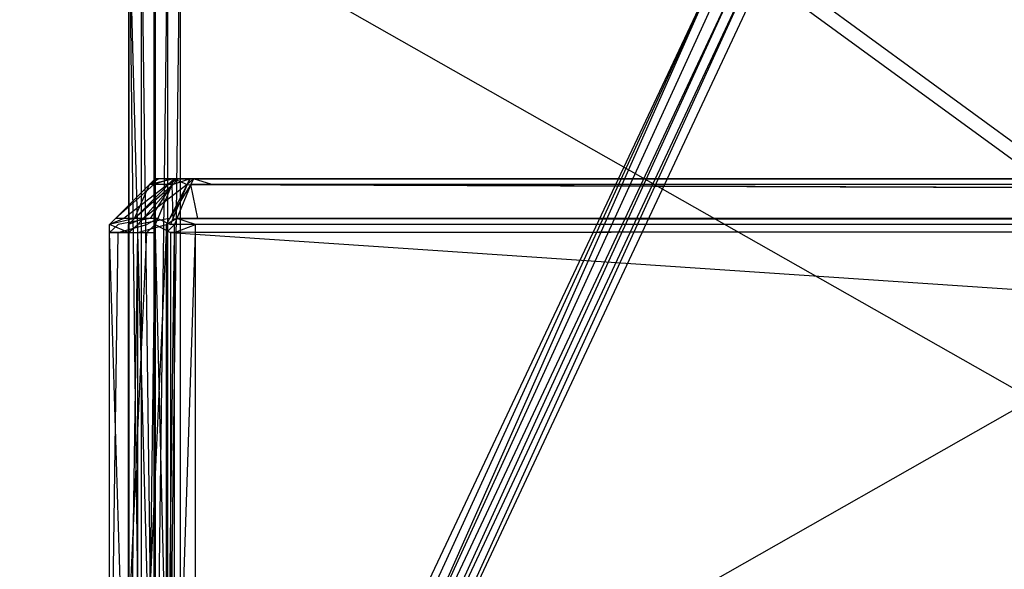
# Model space of a CAD drawing. Extents: x 0 to 1.6, y -0.5 to 0.
# Tile 129 of 182: x 1.1861 to 1.2076, y -0.4903 to -0.4783. Entities that reach past the tile are written whole.
import ezdxf

# ---------------------------------------------------------------- set-up
doc = ezdxf.new("R2010")
doc.units = 0
for name, color, linetype in [('L0_REGALELEMENT_0', 7, 'CONTINUOUS'), ('L34_KORPUS3_2', 7, 'CONTINUOUS'), ('L45_ABDECKPL_0___REPLACEMTFOREM', 7, 'CONTINUOUS'), ('L7_FRONT_FINION_1', 7, 'CONTINUOUS'), ('L8_FRONT_FINION_2___REPLACEMTFO', 7, 'CONTINUOUS')]:
    doc.layers.add(name, color=color, linetype=linetype)

msp = doc.modelspace()

# ---------------------------------------------------------------- linework, layer by layer
at = {"layer": 'L0_REGALELEMENT_0', "color": 40}
for points, invisible_edges in [([(1.18874, -0.497142, 0.345036), (1.188471, -0.475717, 0.345036), (1.188471, -0.497142, 0.345036), (1.18874, -0.497142, 0.345036)], 13), ([(1.188471, -0.475717, 0.345036), (1.18874, -0.497142, 0.345036), (1.18874, -0.475717, 0.345036), (1.188471, -0.475717, 0.345036)], 14), ([(1.188471, -0.475717, 0.345036), (1.188471, -0.497142, 0.344805), (1.188471, -0.497142, 0.345036), (1.188471, -0.475717, 0.345036)], 13), ([(1.188471, -0.497142, 0.344805), (1.188471, -0.475717, 0.345036), (1.188471, -0.475717, 0.344805), (1.188471, -0.497142, 0.344805)], 14), ([(1.188471, -0.475717, 0.344805), (1.189053, -0.497142, 0.012226), (1.188471, -0.497142, 0.344805), (1.188471, -0.475717, 0.344805)], 13), ([(1.189053, -0.497142, 0.012226), (1.188471, -0.475717, 0.344805), (1.189053, -0.475717, 0.012226), (1.189053, -0.497142, 0.012226)], 14), ([(1.189015, -0.497142, 0.345037), (1.18874, -0.475717, 0.345036), (1.18874, -0.497142, 0.345036), (1.189015, -0.497142, 0.345037)], 13), ([(1.18874, -0.475717, 0.345036), (1.189015, -0.497142, 0.345037), (1.189015, -0.475717, 0.345037), (1.18874, -0.475717, 0.345036)], 14), ([(1.226747, -0.497142, 0.345103), (1.189015, -0.475717, 0.345037), (1.189015, -0.497142, 0.345037), (1.226747, -0.497142, 0.345103)], 13), ([(1.189015, -0.475717, 0.345037), (1.226747, -0.497142, 0.345103), (1.226747, -0.475717, 0.345103), (1.189015, -0.475717, 0.345037)], 14), ([(1.189053, -0.475717, 0.012226), (1.189054, -0.497142, 0.011877), (1.189053, -0.497142, 0.012226), (1.189053, -0.475717, 0.012226)], 13), ([(1.189054, -0.497142, 0.011877), (1.189053, -0.475717, 0.012226), (1.189054, -0.475717, 0.011877), (1.189054, -0.497142, 0.011877)], 14), ([(1.189324, -0.475717, 0.011878), (1.189054, -0.497142, 0.011877), (1.189054, -0.475717, 0.011877), (1.189324, -0.475717, 0.011878)], 13), ([(1.189054, -0.497142, 0.011877), (1.189324, -0.475717, 0.011878), (1.189324, -0.497142, 0.011878), (1.189054, -0.497142, 0.011877)], 14), ([(1.189598, -0.475717, 0.011878), (1.189324, -0.497142, 0.011878), (1.189324, -0.475717, 0.011878), (1.189598, -0.475717, 0.011878)], 13), ([(1.189324, -0.497142, 0.011878), (1.189598, -0.475717, 0.011878), (1.189598, -0.497142, 0.011878), (1.189324, -0.497142, 0.011878)], 14), ([(1.227331, -0.475717, 0.011944), (1.189598, -0.497142, 0.011878), (1.189598, -0.475717, 0.011878), (1.227331, -0.475717, 0.011944)], 13), ([(1.189598, -0.497142, 0.011878), (1.227331, -0.475717, 0.011944), (1.227331, -0.497142, 0.011944), (1.189598, -0.497142, 0.011878)], 14), ([(1.201356, -0.477096, 0.331728), (1.19211, -0.497258, 0.341659), (1.191845, -0.497258, 0.341658), (1.201356, -0.477096, 0.331728)], 13), ([(1.191845, -0.497258, 0.341432), (1.201356, -0.477096, 0.331728), (1.191845, -0.497258, 0.341658), (1.191845, -0.497258, 0.341432)], 13), ([(1.201356, -0.477096, 0.331728), (1.191845, -0.497258, 0.341432), (1.201357, -0.477096, 0.331515), (1.201356, -0.477096, 0.331728)], 14), ([(1.192416, -0.497258, 0.015465), (1.201357, -0.477096, 0.331515), (1.191845, -0.497258, 0.341432), (1.192416, -0.497258, 0.015465)], 13), ([(1.19211, -0.497258, 0.341659), (1.201356, -0.477096, 0.331728), (1.201608, -0.477096, 0.331729), (1.19211, -0.497258, 0.341659)], 14), ([(1.201608, -0.477096, 0.331729), (1.192379, -0.497258, 0.341659), (1.19211, -0.497258, 0.341659), (1.201608, -0.477096, 0.331729)], 13), ([(1.192379, -0.497258, 0.341659), (1.201608, -0.477096, 0.331729), (1.201865, -0.477096, 0.331729), (1.192379, -0.497258, 0.341659)], 14), ([(1.201865, -0.477096, 0.331729), (1.229466, -0.497258, 0.341724), (1.192379, -0.497258, 0.341659), (1.201865, -0.477096, 0.331729)], 13), ([(1.192417, -0.497258, 0.015123), (1.201896, -0.477096, 0.023807), (1.192416, -0.497258, 0.015465), (1.192417, -0.497258, 0.015123)], 13), ([(1.201357, -0.477096, 0.331515), (1.192416, -0.497258, 0.015465), (1.201896, -0.477096, 0.023807), (1.201357, -0.477096, 0.331515)], 14), ([(1.201896, -0.477096, 0.023807), (1.192417, -0.497258, 0.015123), (1.201896, -0.477096, 0.023484), (1.201896, -0.477096, 0.023807)], 14), ([(1.192682, -0.497258, 0.015123), (1.201896, -0.477096, 0.023484), (1.192417, -0.497258, 0.015123), (1.192682, -0.497258, 0.015123)], 13), ([(1.201896, -0.477096, 0.023484), (1.192682, -0.497258, 0.015123), (1.202148, -0.477096, 0.023485), (1.201896, -0.477096, 0.023484)], 14), ([(1.192951, -0.497258, 0.015124), (1.202148, -0.477096, 0.023485), (1.192682, -0.497258, 0.015123), (1.192951, -0.497258, 0.015124)], 13), ([(1.230038, -0.497258, 0.015189), (1.202404, -0.477096, 0.023485), (1.192951, -0.497258, 0.015124), (1.230038, -0.497258, 0.015189)], 13), ([(1.202148, -0.477096, 0.023485), (1.192951, -0.497258, 0.015124), (1.202404, -0.477096, 0.023485), (1.202148, -0.477096, 0.023485)], 14), ([(1.229466, -0.497258, 0.341724), (1.201865, -0.477096, 0.331729), (1.237129, -0.477096, 0.331791), (1.229466, -0.497258, 0.341724)], 14), ([(1.202404, -0.477096, 0.023485), (1.230038, -0.497258, 0.015189), (1.237669, -0.477096, 0.023547), (1.202404, -0.477096, 0.023485)], 14)]:
    msp.add_3dface(points, dxfattribs=dict(at, invisible_edges=invisible_edges))
at = {"layer": 'L34_KORPUS3_2', "color": 8}
for points, invisible_edges in [([(1.597088, -0.000595), (0.9, -0.497407), (0.9, -0.000595), (1.597088, -0.000595)], 13), ([(0.9, -0.497407), (1.597088, -0.000595), (1.597091, -0.497407), (0.9, -0.497407)], 10), ([(0.9, -0.497405, 0.00769), (1.597088, -0.000597, 0.00769), (0.9, -0.000597, 0.00769), (0.9, -0.497405, 0.00769)], 13), ([(1.597088, -0.000597, 0.00769), (0.9, -0.497405, 0.00769), (1.597091, -0.497405, 0.00769), (1.597088, -0.000597, 0.00769)], 10)]:
    msp.add_3dface(points, dxfattribs=dict(at, invisible_edges=invisible_edges))
at = {"layer": 'L45_ABDECKPL_0___REPLACEMTFOREM', "color": 39}
for points, invisible_edges in [([(1.128221, -0.501185, 0.602705), (1.598384, -0.002372, 0.602705), (1.124135, -0.002372, 0.602705), (1.128221, -0.501185, 0.602705)], 13), ([(1.598384, -0.002369, 0.590716), (1.128221, -0.501188, 0.590716), (1.128221, -0.002369, 0.590716), (1.598384, -0.002369, 0.590716)], 13), ([(1.128221, -0.501188, 0.590716), (1.598384, -0.002369, 0.590716), (1.598335, -0.501188, 0.590716), (1.128221, -0.501188, 0.590716)], 10), ([(1.598384, -0.002372, 0.602705), (1.128221, -0.501185, 0.602705), (1.598335, -0.501185, 0.602705), (1.598384, -0.002372, 0.602705)], 10)]:
    msp.add_3dface(points, dxfattribs=dict(at, invisible_edges=invisible_edges))
at = {"layer": 'L7_FRONT_FINION_1', "color": 8}
for points, invisible_edges in [([(1.18892, -0.481919, 0.586571), (1.189128, -0.481792, 0.586599), (1.189048, -0.481792, 0.586519), (1.18892, -0.481919, 0.586571)], 13), ([(1.189128, -0.481792, 0.586599), (1.18892, -0.481919, 0.586571), (1.189015, -0.481919, 0.586666), (1.189128, -0.481792, 0.586599)], 14), ([(1.189048, -0.481792, 0.586519), (1.188921, -0.481919, 0.586104), (1.18892, -0.481919, 0.586571), (1.189048, -0.481792, 0.586519)], 14), ([(1.188921, -0.481919, 0.586104), (1.189462, -0.481792, 0.34993), (1.189335, -0.481919, 0.349878), (1.188921, -0.481919, 0.586104)], 13), ([(1.189462, -0.481792, 0.34993), (1.188921, -0.481919, 0.586104), (1.189048, -0.481792, 0.586051), (1.189462, -0.481792, 0.34993)], 14), ([(1.188921, -0.481919, 0.586104), (1.189048, -0.481792, 0.586519), (1.189048, -0.481792, 0.586051), (1.188921, -0.481919, 0.586104)], 13), ([(1.189015, -0.481919, 0.586666), (1.189387, -0.481792, 0.586859), (1.189128, -0.481792, 0.586599), (1.189015, -0.481919, 0.586666)], 13), ([(1.189387, -0.481792, 0.586859), (1.189015, -0.481919, 0.586666), (1.18932, -0.481919, 0.586973), (1.189387, -0.481792, 0.586859)], 14), ([(1.18932, -0.481919, 0.586973), (1.189461, -0.481792, 0.586933), (1.189387, -0.481792, 0.586859), (1.18932, -0.481919, 0.586973)], 13), ([(1.189461, -0.481792, 0.586933), (1.18932, -0.481919, 0.586973), (1.189408, -0.481919, 0.587061), (1.189461, -0.481792, 0.586933)], 14), ([(1.189335, -0.481919, 0.349367), (1.189548, -0.481792, 0.349336), (1.189436, -0.481919, 0.349267), (1.189335, -0.481919, 0.349367)], 13), ([(1.189548, -0.481792, 0.349336), (1.189335, -0.481919, 0.349367), (1.189463, -0.481792, 0.34942), (1.189548, -0.481792, 0.349336)], 14), ([(1.189335, -0.481919, 0.349878), (1.189463, -0.481792, 0.34942), (1.189335, -0.481919, 0.349367), (1.189335, -0.481919, 0.349878)], 13), ([(1.189463, -0.481792, 0.34942), (1.189335, -0.481919, 0.349878), (1.189462, -0.481792, 0.34993), (1.189463, -0.481792, 0.34942)], 14), ([(1.189739, -0.481919, 0.587061), (1.189461, -0.481792, 0.586933), (1.189408, -0.481919, 0.587061), (1.189739, -0.481919, 0.587061)], 13), ([(1.189436, -0.481919, 0.349267), (1.189805, -0.481792, 0.349079), (1.18974, -0.481919, 0.348965), (1.189436, -0.481919, 0.349267)], 13), ([(1.189805, -0.481792, 0.349079), (1.189436, -0.481919, 0.349267), (1.189548, -0.481792, 0.349336), (1.189805, -0.481792, 0.349079)], 14), ([(1.189461, -0.481792, 0.586933), (1.189739, -0.481919, 0.587061), (1.189792, -0.481792, 0.586934), (1.189461, -0.481792, 0.586933)], 14), ([(1.393014, -0.481919, 0.587417), (1.189792, -0.481792, 0.586934), (1.189739, -0.481919, 0.587061), (1.393014, -0.481919, 0.587417)], 13), ([(1.18974, -0.481919, 0.348965), (1.189878, -0.481792, 0.349007), (1.189825, -0.481919, 0.34888), (1.18974, -0.481919, 0.348965)], 13), ([(1.189878, -0.481792, 0.349007), (1.18974, -0.481919, 0.348965), (1.189805, -0.481792, 0.349079), (1.189878, -0.481792, 0.349007)], 14), ([(1.189792, -0.481792, 0.586934), (1.393014, -0.481919, 0.587417), (1.393014, -0.481792, 0.58729), (1.189792, -0.481792, 0.586934)], 14), ([(1.189878, -0.481792, 0.349007), (1.190283, -0.481919, 0.34888), (1.189825, -0.481919, 0.34888), (1.189878, -0.481792, 0.349007)], 13), ([(1.190283, -0.481919, 0.34888), (1.189878, -0.481792, 0.349007), (1.190335, -0.481792, 0.349008), (1.190283, -0.481919, 0.34888)], 14), ([(1.190335, -0.481792, 0.349008), (1.393431, -0.481919, 0.349236), (1.190283, -0.481919, 0.34888), (1.190335, -0.481792, 0.349008)], 13), ([(1.393431, -0.481919, 0.349236), (1.190335, -0.481792, 0.349008), (1.393431, -0.481792, 0.349363), (1.393431, -0.481919, 0.349236)], 14), ([(1.18818, -0.482659, 0.586876), (1.189015, -0.481919, 0.586666), (1.18892, -0.481919, 0.586571), (1.18818, -0.482659, 0.586876)], 13), ([(1.189015, -0.481919, 0.586666), (1.18818, -0.482659, 0.586876), (1.188359, -0.482659, 0.587056), (1.189015, -0.481919, 0.586666)], 14), ([(1.18892, -0.481919, 0.586571), (1.188181, -0.482659, 0.586408), (1.18818, -0.482659, 0.586876), (1.18892, -0.481919, 0.586571)], 13), ([(1.188921, -0.481919, 0.586104), (1.188595, -0.482659, 0.349571), (1.188181, -0.482659, 0.586408), (1.188921, -0.481919, 0.586104)], 13), ([(1.188181, -0.482659, 0.586408), (1.18892, -0.481919, 0.586571), (1.188921, -0.481919, 0.586104), (1.188181, -0.482659, 0.586408)], 14), ([(1.188359, -0.482659, 0.587056), (1.18932, -0.481919, 0.586973), (1.189015, -0.481919, 0.586666), (1.188359, -0.482659, 0.587056)], 13), ([(1.18932, -0.481919, 0.586973), (1.188359, -0.482659, 0.587056), (1.188935, -0.482659, 0.587633), (1.18932, -0.481919, 0.586973)], 14), ([(1.188595, -0.482659, 0.349571), (1.188921, -0.481919, 0.586104), (1.189335, -0.481919, 0.349878), (1.188595, -0.482659, 0.349571)], 14), ([(1.189335, -0.481919, 0.349878), (1.188596, -0.482659, 0.34906), (1.188595, -0.482659, 0.349571), (1.189335, -0.481919, 0.349878)], 13), ([(1.188596, -0.482659, 0.34906), (1.189436, -0.481919, 0.349267), (1.188786, -0.482659, 0.348871), (1.188596, -0.482659, 0.34906)], 13), ([(1.189436, -0.481919, 0.349267), (1.188596, -0.482659, 0.34906), (1.189335, -0.481919, 0.349367), (1.189436, -0.481919, 0.349267)], 14), ([(1.188596, -0.482659, 0.34906), (1.189335, -0.481919, 0.349878), (1.189335, -0.481919, 0.349367), (1.188596, -0.482659, 0.34906)], 14), ([(1.188786, -0.482659, 0.348871), (1.18974, -0.481919, 0.348965), (1.189359, -0.482659, 0.3483), (1.188786, -0.482659, 0.348871)], 13), ([(1.18974, -0.481919, 0.348965), (1.188786, -0.482659, 0.348871), (1.189436, -0.481919, 0.349267), (1.18974, -0.481919, 0.348965)], 14), ([(1.188935, -0.482659, 0.587633), (1.189408, -0.481919, 0.587061), (1.18932, -0.481919, 0.586973), (1.188935, -0.482659, 0.587633)], 13), ([(1.189408, -0.481919, 0.587061), (1.188935, -0.482659, 0.587633), (1.1891, -0.482659, 0.587799), (1.189408, -0.481919, 0.587061)], 14), ([(1.189432, -0.482659, 0.5878), (1.189408, -0.481919, 0.587061), (1.1891, -0.482659, 0.587799), (1.189432, -0.482659, 0.5878)], 13), ([(1.189359, -0.482659, 0.3483), (1.189825, -0.481919, 0.34888), (1.18952, -0.482659, 0.34814), (1.189359, -0.482659, 0.3483)], 13), ([(1.189825, -0.481919, 0.34888), (1.189359, -0.482659, 0.3483), (1.18974, -0.481919, 0.348965), (1.189825, -0.481919, 0.34888)], 14), ([(1.189408, -0.481919, 0.587061), (1.189432, -0.482659, 0.5878), (1.189739, -0.481919, 0.587061), (1.189408, -0.481919, 0.587061)], 14), ([(1.393013, -0.482659, 0.588156), (1.189739, -0.481919, 0.587061), (1.189432, -0.482659, 0.5878), (1.393013, -0.482659, 0.588156)], 13), ([(1.189825, -0.481919, 0.34888), (1.189978, -0.482659, 0.348141), (1.18952, -0.482659, 0.34814), (1.189825, -0.481919, 0.34888)], 13), ([(1.189739, -0.481919, 0.587061), (1.393013, -0.482659, 0.588156), (1.393014, -0.481919, 0.587417), (1.189739, -0.481919, 0.587061)], 14), ([(1.189978, -0.482659, 0.348141), (1.189825, -0.481919, 0.34888), (1.190283, -0.481919, 0.34888), (1.189978, -0.482659, 0.348141)], 14), ([(1.190283, -0.481919, 0.34888), (1.393432, -0.482659, 0.348497), (1.189978, -0.482659, 0.348141), (1.190283, -0.481919, 0.34888)], 13), ([(1.393432, -0.482659, 0.348497), (1.190283, -0.481919, 0.34888), (1.393431, -0.481919, 0.349236), (1.393432, -0.482659, 0.348497)], 14), ([(1.18818, -0.482659, 0.586876), (1.188048, -0.482792, 0.586462), (1.188047, -0.482792, 0.586931), (1.18818, -0.482659, 0.586876)], 14), ([(1.188047, -0.482792, 0.586931), (1.188359, -0.482659, 0.587056), (1.18818, -0.482659, 0.586876), (1.188047, -0.482792, 0.586931)], 13), ([(1.188359, -0.482659, 0.587056), (1.188047, -0.482792, 0.586931), (1.188241, -0.482792, 0.587126), (1.188359, -0.482659, 0.587056)], 14), ([(1.188048, -0.482792, 0.586462), (1.18818, -0.482659, 0.586876), (1.188181, -0.482659, 0.586408), (1.188048, -0.482792, 0.586462)], 13), ([(1.188048, -0.482792, 0.586462), (1.188595, -0.482659, 0.349571), (1.188463, -0.482792, 0.349516), (1.188048, -0.482792, 0.586462)], 13), ([(1.188595, -0.482659, 0.349571), (1.188048, -0.482792, 0.586462), (1.188181, -0.482659, 0.586408), (1.188595, -0.482659, 0.349571)], 14), ([(1.188241, -0.482792, 0.587126), (1.188935, -0.482659, 0.587633), (1.188359, -0.482659, 0.587056), (1.188241, -0.482792, 0.587126)], 13), ([(1.188935, -0.482659, 0.587633), (1.188241, -0.482792, 0.587126), (1.188865, -0.482792, 0.587752), (1.188935, -0.482659, 0.587633)], 14), ([(1.188463, -0.482792, 0.349516), (1.188596, -0.482659, 0.34906), (1.188464, -0.482792, 0.349005), (1.188463, -0.482792, 0.349516)], 13), ([(1.188596, -0.482659, 0.34906), (1.188463, -0.482792, 0.349516), (1.188595, -0.482659, 0.349571), (1.188596, -0.482659, 0.34906)], 14), ([(1.188464, -0.482792, 0.349005), (1.188786, -0.482659, 0.348871), (1.188669, -0.482792, 0.3488), (1.188464, -0.482792, 0.349005)], 13), ([(1.188786, -0.482659, 0.348871), (1.188464, -0.482792, 0.349005), (1.188596, -0.482659, 0.34906), (1.188786, -0.482659, 0.348871)], 14), ([(1.188669, -0.482792, 0.3488), (1.189359, -0.482659, 0.3483), (1.189291, -0.482792, 0.348181), (1.188669, -0.482792, 0.3488)], 13), ([(1.189359, -0.482659, 0.3483), (1.188669, -0.482792, 0.3488), (1.188786, -0.482659, 0.348871), (1.189359, -0.482659, 0.3483)], 14), ([(1.188865, -0.482792, 0.587752), (1.1891, -0.482659, 0.587799), (1.188935, -0.482659, 0.587633), (1.188865, -0.482792, 0.587752)], 13), ([(1.1891, -0.482659, 0.587799), (1.188865, -0.482792, 0.587752), (1.189045, -0.482792, 0.587932), (1.1891, -0.482659, 0.587799)], 14), ([(1.189376, -0.482792, 0.587933), (1.1891, -0.482659, 0.587799), (1.189045, -0.482792, 0.587932), (1.189376, -0.482792, 0.587933)], 13), ([(1.1891, -0.482659, 0.587799), (1.189376, -0.482792, 0.587933), (1.189432, -0.482659, 0.5878), (1.1891, -0.482659, 0.587799)], 14), ([(1.189291, -0.482792, 0.348181), (1.18952, -0.482659, 0.34814), (1.189465, -0.482792, 0.348007), (1.189291, -0.482792, 0.348181)], 13), ([(1.18952, -0.482659, 0.34814), (1.189291, -0.482792, 0.348181), (1.189359, -0.482659, 0.3483), (1.18952, -0.482659, 0.34814)], 14), ([(1.393012, -0.482792, 0.588289), (1.189432, -0.482659, 0.5878), (1.189376, -0.482792, 0.587933), (1.393012, -0.482792, 0.588289)], 13), ([(1.189432, -0.482659, 0.5878), (1.393012, -0.482792, 0.588289), (1.393013, -0.482659, 0.588156), (1.189432, -0.482659, 0.5878)], 14), ([(1.18952, -0.482659, 0.34814), (1.189923, -0.482792, 0.348008), (1.189465, -0.482792, 0.348007), (1.18952, -0.482659, 0.34814)], 13), ([(1.189923, -0.482792, 0.348008), (1.18952, -0.482659, 0.34814), (1.189978, -0.482659, 0.348141), (1.189923, -0.482792, 0.348008)], 14), ([(1.189978, -0.482659, 0.348141), (1.393433, -0.482792, 0.348364), (1.189923, -0.482792, 0.348008), (1.189978, -0.482659, 0.348141)], 13), ([(1.393433, -0.482792, 0.348364), (1.189978, -0.482659, 0.348141), (1.393432, -0.482659, 0.348497), (1.393433, -0.482792, 0.348364)], 14), ([(1.188241, -0.482792, 0.587126), (1.188047, -0.482964, 0.586931), (1.188241, -0.482964, 0.587126), (1.188241, -0.482792, 0.587126)], 13), ([(1.188047, -0.482964, 0.586931), (1.188241, -0.482792, 0.587126), (1.188047, -0.482792, 0.586931), (1.188047, -0.482964, 0.586931)], 14), ([(1.188047, -0.482792, 0.586931), (1.188048, -0.482964, 0.586462), (1.188047, -0.482964, 0.586931), (1.188047, -0.482792, 0.586931)], 13), ([(1.188048, -0.482964, 0.586462), (1.188047, -0.482792, 0.586931), (1.188048, -0.482792, 0.586462), (1.188048, -0.482964, 0.586462)], 14), ([(1.188048, -0.482792, 0.586462), (1.188463, -0.482964, 0.349516), (1.188048, -0.482964, 0.586462), (1.188048, -0.482792, 0.586462)], 13), ([(1.188463, -0.482964, 0.349516), (1.188048, -0.482792, 0.586462), (1.188463, -0.482792, 0.349516), (1.188463, -0.482964, 0.349516)], 14), ([(1.188865, -0.482792, 0.587752), (1.188241, -0.482964, 0.587126), (1.188865, -0.482964, 0.587752), (1.188865, -0.482792, 0.587752)], 13), ([(1.188241, -0.482964, 0.587126), (1.188865, -0.482792, 0.587752), (1.188241, -0.482792, 0.587126), (1.188241, -0.482964, 0.587126)], 14), ([(1.188463, -0.482792, 0.349516), (1.188464, -0.482964, 0.349005), (1.188463, -0.482964, 0.349516), (1.188463, -0.482792, 0.349516)], 13), ([(1.188464, -0.482964, 0.349005), (1.188463, -0.482792, 0.349516), (1.188464, -0.482792, 0.349005), (1.188464, -0.482964, 0.349005)], 14), ([(1.188669, -0.482792, 0.3488), (1.188464, -0.482964, 0.349005), (1.188464, -0.482792, 0.349005), (1.188669, -0.482792, 0.3488)], 13), ([(1.188464, -0.482964, 0.349005), (1.188669, -0.482792, 0.3488), (1.188669, -0.482964, 0.3488), (1.188464, -0.482964, 0.349005)], 14), ([(1.189291, -0.482792, 0.348181), (1.188669, -0.482964, 0.3488), (1.188669, -0.482792, 0.3488), (1.189291, -0.482792, 0.348181)], 13), ([(1.188669, -0.482964, 0.3488), (1.189291, -0.482792, 0.348181), (1.189291, -0.482964, 0.348181), (1.188669, -0.482964, 0.3488)], 14), ([(1.189045, -0.482792, 0.587932), (1.188865, -0.482964, 0.587752), (1.189045, -0.482964, 0.587932), (1.189045, -0.482792, 0.587932)], 13), ([(1.188865, -0.482964, 0.587752), (1.189045, -0.482792, 0.587932), (1.188865, -0.482792, 0.587752), (1.188865, -0.482964, 0.587752)], 14), ([(1.189376, -0.482964, 0.587933), (1.189045, -0.482792, 0.587932), (1.189045, -0.482964, 0.587932), (1.189376, -0.482964, 0.587933)], 13), ([(1.189045, -0.482792, 0.587932), (1.189376, -0.482964, 0.587933), (1.189376, -0.482792, 0.587933), (1.189045, -0.482792, 0.587932)], 14), ([(1.189465, -0.482792, 0.348007), (1.189291, -0.482964, 0.348181), (1.189291, -0.482792, 0.348181), (1.189465, -0.482792, 0.348007)], 13), ([(1.189291, -0.482964, 0.348181), (1.189465, -0.482792, 0.348007), (1.189465, -0.482964, 0.348007), (1.189291, -0.482964, 0.348181)], 14), ([(1.189376, -0.482964, 0.587933), (1.393012, -0.482792, 0.588289), (1.189376, -0.482792, 0.587933), (1.189376, -0.482964, 0.587933)], 13), ([(1.393012, -0.482792, 0.588289), (1.189376, -0.482964, 0.587933), (1.393012, -0.482964, 0.588289), (1.393012, -0.482792, 0.588289)], 14), ([(1.189923, -0.482792, 0.348008), (1.189465, -0.482964, 0.348007), (1.189465, -0.482792, 0.348007), (1.189923, -0.482792, 0.348008)], 13), ([(1.189465, -0.482964, 0.348007), (1.189923, -0.482792, 0.348008), (1.189923, -0.482964, 0.348008), (1.189465, -0.482964, 0.348007)], 14), ([(1.393433, -0.482792, 0.348364), (1.189923, -0.482964, 0.348008), (1.189923, -0.482792, 0.348008), (1.393433, -0.482792, 0.348364)], 13), ([(1.189923, -0.482964, 0.348008), (1.393433, -0.482792, 0.348364), (1.393433, -0.482964, 0.348364), (1.189923, -0.482964, 0.348008)], 14), ([(1.188047, -0.482964, 0.586931), (1.188048, -0.496623, 0.586462), (1.188047, -0.496623, 0.586931), (1.188047, -0.482964, 0.586931)], 13), ([(1.188048, -0.496623, 0.586462), (1.188047, -0.482964, 0.586931), (1.188048, -0.482964, 0.586462), (1.188048, -0.496623, 0.586462)], 14), ([(1.188241, -0.482964, 0.587126), (1.188047, -0.496623, 0.586931), (1.188241, -0.496623, 0.587126), (1.188241, -0.482964, 0.587126)], 13), ([(1.188047, -0.496623, 0.586931), (1.188241, -0.482964, 0.587126), (1.188047, -0.482964, 0.586931), (1.188047, -0.496623, 0.586931)], 14), ([(1.188048, -0.482964, 0.586462), (1.188463, -0.496623, 0.349516), (1.188048, -0.496623, 0.586462), (1.188048, -0.482964, 0.586462)], 13), ([(1.188463, -0.496623, 0.349516), (1.188048, -0.482964, 0.586462), (1.188463, -0.482964, 0.349516), (1.188463, -0.496623, 0.349516)], 14), ([(1.188865, -0.482964, 0.587752), (1.188241, -0.496623, 0.587126), (1.188865, -0.496623, 0.587752), (1.188865, -0.482964, 0.587752)], 13), ([(1.188241, -0.496623, 0.587126), (1.188865, -0.482964, 0.587752), (1.188241, -0.482964, 0.587126), (1.188241, -0.496623, 0.587126)], 14), ([(1.188463, -0.482964, 0.349516), (1.188464, -0.496623, 0.349005), (1.188463, -0.496623, 0.349516), (1.188463, -0.482964, 0.349516)], 13), ([(1.188464, -0.496623, 0.349005), (1.188463, -0.482964, 0.349516), (1.188464, -0.482964, 0.349005), (1.188464, -0.496623, 0.349005)], 14), ([(1.188669, -0.482964, 0.3488), (1.188464, -0.496623, 0.349005), (1.188464, -0.482964, 0.349005), (1.188669, -0.482964, 0.3488)], 13), ([(1.188464, -0.496623, 0.349005), (1.188669, -0.482964, 0.3488), (1.188669, -0.496623, 0.3488), (1.188464, -0.496623, 0.349005)], 14), ([(1.189291, -0.482964, 0.348181), (1.188669, -0.496623, 0.3488), (1.188669, -0.482964, 0.3488), (1.189291, -0.482964, 0.348181)], 13), ([(1.188669, -0.496623, 0.3488), (1.189291, -0.482964, 0.348181), (1.189291, -0.496623, 0.348181), (1.188669, -0.496623, 0.3488)], 14), ([(1.189045, -0.482964, 0.587932), (1.188865, -0.496623, 0.587752), (1.189045, -0.496623, 0.587932), (1.189045, -0.482964, 0.587932)], 13), ([(1.188865, -0.496623, 0.587752), (1.189045, -0.482964, 0.587932), (1.188865, -0.482964, 0.587752), (1.188865, -0.496623, 0.587752)], 14), ([(1.189376, -0.496623, 0.587933), (1.189045, -0.482964, 0.587932), (1.189045, -0.496623, 0.587932), (1.189376, -0.496623, 0.587933)], 13), ([(1.189045, -0.482964, 0.587932), (1.189376, -0.496623, 0.587933), (1.189376, -0.482964, 0.587933), (1.189045, -0.482964, 0.587932)], 14), ([(1.189465, -0.482964, 0.348007), (1.189291, -0.496623, 0.348181), (1.189291, -0.482964, 0.348181), (1.189465, -0.482964, 0.348007)], 13), ([(1.189291, -0.496623, 0.348181), (1.189465, -0.482964, 0.348007), (1.189465, -0.496623, 0.348007), (1.189291, -0.496623, 0.348181)], 14), ([(1.393012, -0.496623, 0.588289), (1.189376, -0.482964, 0.587933), (1.189376, -0.496623, 0.587933), (1.393012, -0.496623, 0.588289)], 13), ([(1.189376, -0.482964, 0.587933), (1.393012, -0.496623, 0.588289), (1.393012, -0.482964, 0.588289), (1.189376, -0.482964, 0.587933)], 14), ([(1.189923, -0.482964, 0.348008), (1.189465, -0.496623, 0.348007), (1.189465, -0.482964, 0.348007), (1.189923, -0.482964, 0.348008)], 13), ([(1.189465, -0.496623, 0.348007), (1.189923, -0.482964, 0.348008), (1.189923, -0.496623, 0.348008), (1.189465, -0.496623, 0.348007)], 14), ([(1.393433, -0.482964, 0.348364), (1.189923, -0.496623, 0.348008), (1.189923, -0.482964, 0.348008), (1.393433, -0.482964, 0.348364)], 13), ([(1.189923, -0.496623, 0.348008), (1.393433, -0.482964, 0.348364), (1.393433, -0.496623, 0.348364), (1.189923, -0.496623, 0.348008)], 14)]:
    msp.add_3dface(points, dxfattribs=dict(at, invisible_edges=invisible_edges))
at = {"layer": 'L8_FRONT_FINION_2___REPLACEMTFO', "color": 250}
for points, invisible_edges in [([(1.189048, -0.481792, 0.586519), (1.18925, -0.481792, 0.586052), (1.189048, -0.481792, 0.586051), (1.189048, -0.481792, 0.586519)], 13), ([(1.18925, -0.481792, 0.586052), (1.189048, -0.481792, 0.586519), (1.18925, -0.481792, 0.58632), (1.18925, -0.481792, 0.586052)], 14), ([(1.189048, -0.481792, 0.586519), (1.189271, -0.481792, 0.586457), (1.18925, -0.481792, 0.58632), (1.189048, -0.481792, 0.586519)], 13), ([(1.189271, -0.481792, 0.586457), (1.189048, -0.481792, 0.586519), (1.189128, -0.481792, 0.586599), (1.189271, -0.481792, 0.586457)], 14), ([(1.189048, -0.481792, 0.586051), (1.189664, -0.481792, 0.349931), (1.189462, -0.481792, 0.34993), (1.189048, -0.481792, 0.586051)], 13), ([(1.189664, -0.481792, 0.349931), (1.189048, -0.481792, 0.586051), (1.18925, -0.481792, 0.586052), (1.189664, -0.481792, 0.349931)], 14), ([(1.189128, -0.481792, 0.586599), (1.18953, -0.481792, 0.586716), (1.189271, -0.481792, 0.586457), (1.189128, -0.481792, 0.586599)], 13), ([(1.18953, -0.481792, 0.586716), (1.189128, -0.481792, 0.586599), (1.189387, -0.481792, 0.586859), (1.18953, -0.481792, 0.586716)], 14), ([(1.393015, -0.481792, 0.587088), (1.189664, -0.481792, 0.349931), (1.18925, -0.481792, 0.586052), (1.393015, -0.481792, 0.587088)], 13), ([(1.393015, -0.481792, 0.587088), (1.18925, -0.481792, 0.586052), (1.18925, -0.481792, 0.58632), (1.393015, -0.481792, 0.587088)], 10), ([(1.393015, -0.481792, 0.587088), (1.18925, -0.481792, 0.58632), (1.189271, -0.481792, 0.586457), (1.393015, -0.481792, 0.587088)], 15), ([(1.393015, -0.481792, 0.587088), (1.189271, -0.481792, 0.586457), (1.18953, -0.481792, 0.586716), (1.393015, -0.481792, 0.587088)], 15), ([(1.189387, -0.481792, 0.586859), (1.189617, -0.481792, 0.586732), (1.18953, -0.481792, 0.586716), (1.189387, -0.481792, 0.586859)], 13), ([(1.189617, -0.481792, 0.586732), (1.189387, -0.481792, 0.586859), (1.189461, -0.481792, 0.586933), (1.189617, -0.481792, 0.586732)], 14), ([(1.189461, -0.481792, 0.586933), (1.189792, -0.481792, 0.586732), (1.189617, -0.481792, 0.586732), (1.189461, -0.481792, 0.586933)], 13), ([(1.189792, -0.481792, 0.586732), (1.189461, -0.481792, 0.586933), (1.189792, -0.481792, 0.586934), (1.189792, -0.481792, 0.586732)], 14), ([(1.189462, -0.481792, 0.34993), (1.189664, -0.481792, 0.349635), (1.189463, -0.481792, 0.34942), (1.189462, -0.481792, 0.34993)], 13), ([(1.189664, -0.481792, 0.349635), (1.189462, -0.481792, 0.34993), (1.189664, -0.481792, 0.349931), (1.189664, -0.481792, 0.349635)], 14), ([(1.189463, -0.481792, 0.34942), (1.18969, -0.481792, 0.349478), (1.189548, -0.481792, 0.349336), (1.189463, -0.481792, 0.34942)], 13), ([(1.18969, -0.481792, 0.349478), (1.189463, -0.481792, 0.34942), (1.189664, -0.481792, 0.349635), (1.18969, -0.481792, 0.349478)], 14), ([(1.393015, -0.481792, 0.587088), (1.18953, -0.481792, 0.586716), (1.189792, -0.481792, 0.586732), (1.393015, -0.481792, 0.587088)], 15), ([(1.189792, -0.481792, 0.586732), (1.18953, -0.481792, 0.586716), (1.189617, -0.481792, 0.586732), (1.189792, -0.481792, 0.586732)], 15), ([(1.189548, -0.481792, 0.349336), (1.189948, -0.481792, 0.349222), (1.189805, -0.481792, 0.349079), (1.189548, -0.481792, 0.349336)], 13), ([(1.189948, -0.481792, 0.349222), (1.189548, -0.481792, 0.349336), (1.18969, -0.481792, 0.349478), (1.189948, -0.481792, 0.349222)], 14), ([(1.39343, -0.481792, 0.349565), (1.18969, -0.481792, 0.349478), (1.189664, -0.481792, 0.349635), (1.39343, -0.481792, 0.349565)], 10), ([(1.39343, -0.481792, 0.349565), (1.189664, -0.481792, 0.349635), (1.393015, -0.481792, 0.587088), (1.39343, -0.481792, 0.349565)], 13), ([(1.393015, -0.481792, 0.587088), (1.189664, -0.481792, 0.349635), (1.189664, -0.481792, 0.349931), (1.393015, -0.481792, 0.587088)], 10), ([(1.39343, -0.481792, 0.349565), (1.189948, -0.481792, 0.349222), (1.18969, -0.481792, 0.349478), (1.39343, -0.481792, 0.349565)], 13), ([(1.189792, -0.481792, 0.586934), (1.393015, -0.481792, 0.587088), (1.189792, -0.481792, 0.586732), (1.189792, -0.481792, 0.586934)], 13), ([(1.393015, -0.481792, 0.587088), (1.189792, -0.481792, 0.586934), (1.393014, -0.481792, 0.58729), (1.393015, -0.481792, 0.587088)], 14), ([(1.189805, -0.481792, 0.349079), (1.190115, -0.481792, 0.349209), (1.189878, -0.481792, 0.349007), (1.189805, -0.481792, 0.349079)], 13), ([(1.190115, -0.481792, 0.349209), (1.189805, -0.481792, 0.349079), (1.189948, -0.481792, 0.349222), (1.190115, -0.481792, 0.349209)], 14), ([(1.190115, -0.481792, 0.349209), (1.190335, -0.481792, 0.349008), (1.189878, -0.481792, 0.349007), (1.190115, -0.481792, 0.349209)], 13), ([(1.189948, -0.481792, 0.349222), (1.190335, -0.481792, 0.349209), (1.190115, -0.481792, 0.349209), (1.189948, -0.481792, 0.349222)], 13), ([(1.190335, -0.481792, 0.349209), (1.189948, -0.481792, 0.349222), (1.39343, -0.481792, 0.349565), (1.190335, -0.481792, 0.349209)], 10), ([(1.190335, -0.481792, 0.349008), (1.190115, -0.481792, 0.349209), (1.190335, -0.481792, 0.349209), (1.190335, -0.481792, 0.349008)], 14), ([(1.190335, -0.481792, 0.349209), (1.393431, -0.481792, 0.349363), (1.190335, -0.481792, 0.349008), (1.190335, -0.481792, 0.349209)], 13), ([(1.393431, -0.481792, 0.349363), (1.190335, -0.481792, 0.349209), (1.39343, -0.481792, 0.349565), (1.393431, -0.481792, 0.349363)], 14)]:
    msp.add_3dface(points, dxfattribs=dict(at, invisible_edges=invisible_edges))

doc.saveas('drawing.dxf')
